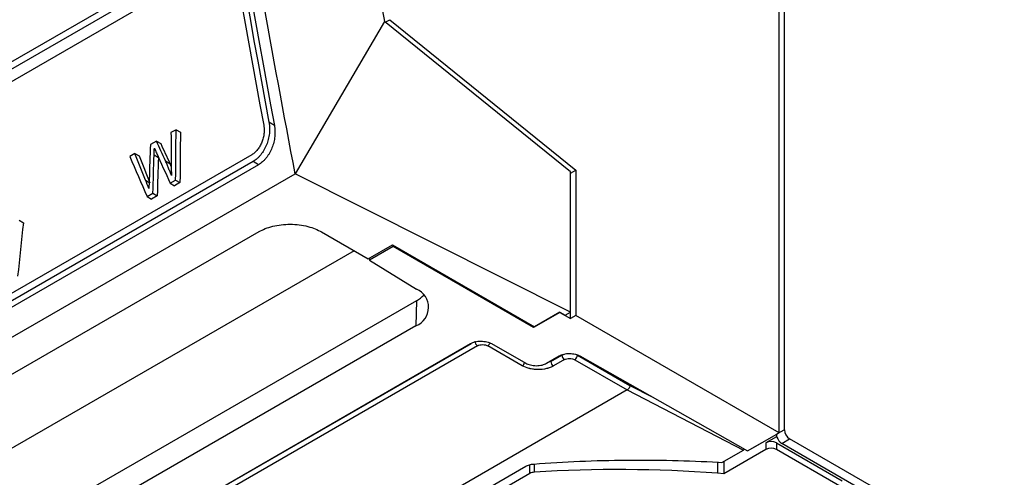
# Model space of a CAD drawing. Header units: millimetres. Extents: x 145 to 933, y -105 to 949.
# Tile 37 of 157: x 831 to 897, y -8 to 23. Entities that reach past the tile are written whole.
import ezdxf

# ---------------------------------------------------------------- set-up
doc = ezdxf.new("R2010")
doc.units = ezdxf.units.MM

msp = doc.modelspace()

# ---------------------------------------------------------------- linework, layer by layer
at = {"color": 7, "linetype": 'Continuous', "lineweight": 25}
for p, q in [((882.696, -4.531), (882.696, 219.61)), ((882.342, -4.735), (882.342, 218.385)), ((882.336, -4.731), (882.336, 111.414)), ((750.9, -25.821), (844.321, 28.109)), ((750.978, -26.275), (844.399, 27.656)), ((845.123, 27.238), (751.702, -26.692)), ((855.789, 22.949), (849.791, 12.704)), ((868.304, 12.842), (855.789, 22.949)), ((855.846, 22.903), (856.149, 23.078)), ((856.149, 23.078), (868.666, 12.952)), ((848.387, 15.964), (848.023, 16.174)), ((841.774, 15.67), (841.431, 15.472)), ((841.774, 15.67), (842.065, 15.503)), ((840.449, 14.905), (840.049, 14.674)), ((840.449, 14.905), (840.739, 14.737)), ((846.868, 13.983), (753.447, -39.947)), ((839.004, 14.071), (838.66, 13.873)), ((839.004, 14.071), (839.294, 13.903)), ((840.299, 13.97), (840.59, 13.803)), ((846.955, 13.525), (753.534, -40.406)), ((847.319, 13.315), (753.898, -40.616)), ((841.067, 13.573), (841.358, 13.405)), ((841.358, 13.405), (841.452, 13.168)), ((847.319, 13.315), (846.955, 13.525)), ((752.127, -43.676), (849.791, 12.704)), ((868.301, 3.38), (849.791, 12.704)), ((868.313, 12.748), (868.304, 12.755)), ((868.313, 12.748), (868.666, 12.952)), ((868.313, 2.956), (868.313, 12.748)), ((868.666, 12.952), (868.666, 3.16)), ((839.724, 12.269), (840.015, 12.101)), ((841.38, 12.067), (841.746, 12.278)), ((841.38, 12.067), (841.671, 11.899)), ((842.037, 12.11), (841.671, 11.899)), ((841.746, 12.278), (842.037, 12.11)), ((839.82, 11.166), (840.213, 11.393)), ((840.213, 11.393), (840.504, 11.225)), ((839.82, 11.166), (840.111, 10.998)), ((840.504, 11.225), (840.111, 10.998)), ((831.211, 9.572), (831.502, 9.405)), ((758.803, -42.314), (847.358, 8.808)), ((851.563, 8.787), (854.697, 6.979)), ((853.75, 7.525), (762.012, -45.433)), ((854.697, 6.979), (856.334, 7.924)), ((856.372, 7.808), (854.789, 6.894)), ((856.334, 7.924), (865.895, 2.407)), ((856.372, 7.808), (856.351, 7.914)), ((865.825, 2.35), (856.372, 7.808)), ((854.765, 7.019), (854.789, 6.894)), ((854.789, 6.894), (857.952, 4.939)), ((857.94, 4.152), (769.418, -46.951)), ((857.94, 4.152), (857.914, 2.469)), ((867.593, 3.371), (865.825, 2.35)), ((867.593, 3.387), (865.895, 2.407)), ((867.593, 3.387), (867.593, 3.371)), ((867.593, 3.387), (867.953, 3.179)), ((867.593, 3.371), (868.313, 2.956)), ((867.953, 3.179), (868.301, 3.38)), ((868.666, 3.16), (868.313, 2.956)), ((882.336, -4.731), (868.666, 3.16)), ((857.914, 2.469), (769.392, -48.634)), ((865.825, 2.35), (865.825, 2.447)), ((771.371, -50.814), (861.592, 1.27)), ((862.047, 1.12), (771.614, -51.086)), ((865.062, -0.223), (862.745, 1.115)), ((862.988, 1.266), (865.305, -0.049)), ((866.7, -0.052), (867.55, 0.439)), ((866.983, 0.065), (867.727, 0.495)), ((867.899, 0.191), (867.155, -0.238)), ((868.597, 0.186), (872.13, -1.854)), ((868.773, 0.492), (872.302, -1.545)), ((868.945, 0.435), (880.212, -5.958)), ((872.13, -1.854), (852.184, -13.369)), ((872.13, -1.854), (879.936, -5.9)), ((882.696, -4.531), (882.165, -4.837)), ((880.212, -5.958), (882.336, -4.731)), ((880.574, -5.755), (882.342, -4.735)), ((882.165, -5.008), (881.458, -5.416)), ((882.165, -4.837), (882.165, -5.008)), ((882.165, -5.008), (882.198, -5.027)), ((882.336, -4.731), (882.342, -4.735)), ((882.519, -5.449), (883.049, -5.143)), ((916.372, -24.38), (883.049, -5.143)), ((878.48, -6.74), (879.936, -5.9)), ((881.458, -5.858), (878.614, -7.5)), ((879.936, -5.9), (880.007, -5.842)), ((880.574, -5.755), (880.568, -5.752)), ((881.458, -5.416), (881.458, -5.858)), ((882.165, -5.416), (882.165, -5.858)), ((882.165, -5.416), (886.585, -7.968)), ((886.585, -8.409), (882.165, -5.858)), ((915.842, -24.686), (882.519, -5.449)), ((851.977, -14.681), (865.295, -6.993)), ((878.195, -6.72), (878.195, -7.457)), ((878.254, -6.721), (878.48, -6.74)), ((878.614, -6.663), (878.614, -7.5)), ((865.577, -7.474), (851.977, -15.325)), ((878.614, -7.5), (878.195, -7.457))]:
    msp.add_line(p, q, dxfattribs=at)
at = {"color": 8, "linetype": 'Continuous', "lineweight": 25}
for p, q in [((771.442, -50.783), (861.639, 1.287)), ((866.983, 0.065), (866.741, -0.028)), ((866.983, 0.111), (866.983, 0.065)), ((867.727, 0.495), (867.904, 0.568)), ((868.642, 0.551), (868.773, 0.492)), ((872.302, -1.545), (873.841, -2.343)), ((865.577, -7.474), (865.577, -6.882)), ((865.875, -6.838), (865.875, -7.391))]:
    msp.add_line(p, q, dxfattribs=at)
at = {"color": 7, "linetype": 'Continuous', "lineweight": 25, "flags": 128}
for points in [[(845.695, 26.908), (845.933, 25.544), (846.173, 24.178), (846.416, 22.812), (846.662, 21.445), (846.91, 20.078), (847.161, 18.709), (847.414, 17.34), (847.67, 15.97)], [(846.048, 27.112), (846.286, 25.748), (846.527, 24.382), (846.77, 23.016), (847.016, 21.649), (847.264, 20.282), (847.514, 18.913), (847.768, 17.544), (848.023, 16.174)], [(846.41, 26.903), (846.649, 25.539), (846.89, 24.173), (847.133, 22.807), (847.379, 21.44), (847.627, 20.072), (847.878, 18.703), (848.131, 17.334), (848.387, 15.964)]]:
    msp.add_lwpolyline(points, dxfattribs=at)
at = {"color": 7, "linetype": 'Continuous', "lineweight": 25}
for centre, radius, start, end in [((857.428, 3.711), 1.334, 291.38256, 66.89911), ((862.26, 1.441), 0.386, 182.67425, 236.45965), ((867.368, 0.083), 0.386, 182.67425, 236.45965), ((868.112, 0.513), 0.386, 182.67425, 236.45965), ((868.371, 0.52), 0.403, 303.99228, 356.00772), ((883.463, -4.496), 0.768, 182.60548, 237.39452), ((882.788, -4.828), 0.622, 180.81977, 198.65131), ((882.94, -4.797), 0.777, 197.26796, 237.20437), ((881.812, -6.099), 0.769, 62.60967, 117.39033), ((881.812, -6.54), 0.769, 62.60967, 117.39033), ((871.558, -96.598), 89.388, 85.74202, 93.64486), ((865.907, -8.085), 0.694, 92.60114, 118.3901)]:
    msp.add_arc(centre, radius, start, end, dxfattribs=at)
at = {"color": 8, "linetype": 'Continuous', "lineweight": 25}
for centre, radius, start, end in [((862.519, 1.449), 0.403, 304.05608, 339.04896), ((864.835, 0.113), 0.406, 304.08423, 342.93981)]:
    msp.add_arc(centre, radius, start, end, dxfattribs=at)
at = {"color": 7, "linetype": 'Continuous', "lineweight": 25}
msp.add_ellipse((855.82, 5.489), major_axis=(2.998, -0.123), ratio=0.603191, start_param=5.522276, end_param=5.799845, dxfattribs=at)
for points, knots in [([(849.791, 12.704), (848.242, 20.76), (846.824, 28.775), (844.891, 40.735), (844.279, 44.711), (843.122, 52.638), (842.576, 56.589), (841.55, 64.466), (841.069, 68.393), (840.175, 76.218), (839.761, 80.116), (838.617, 91.768), (837.987, 99.48), (837.491, 107.124)], [0, 0, 0, 0, 0.25, 0.25, 0.375, 0.375, 0.5, 0.5, 0.625, 0.625, 0.75, 0.75, 1, 1, 1, 1]), ([(845.775, 102.093), (845.81, 101.594), (845.88, 100.594), (845.989, 99.087), (846.103, 97.571), (846.221, 96.045), (846.343, 94.509), (846.47, 92.963), (846.601, 91.408), (846.737, 89.843), (846.877, 88.267), (847.022, 86.682), (847.171, 85.087), (847.325, 83.482), (847.484, 81.867), (847.648, 80.243), (847.816, 78.608), (847.989, 76.963), (848.168, 75.308), (848.351, 73.644), (848.54, 71.969), (848.734, 70.284), (848.933, 68.59), (849.137, 66.885), (849.347, 65.17), (849.562, 63.445), (849.782, 61.711), (850.009, 59.966), (850.24, 58.211), (850.478, 56.446), (850.721, 54.671), (850.97, 52.885), (851.224, 51.09), (851.485, 49.285), (851.751, 47.469), (852.024, 45.644), (852.303, 43.808), (852.588, 41.962), (852.879, 40.106), (853.176, 38.24), (853.48, 36.364), (853.79, 34.478), (854.106, 32.581), (854.43, 30.674), (854.759, 28.758), (855.096, 26.831), (855.439, 24.894), (855.672, 23.598), (855.789, 22.949)], [0, 0, 0, 0, 0.019362, 0.038831, 0.058404, 0.078084, 0.097869, 0.117759, 0.137756, 0.157857, 0.178065, 0.198378, 0.218797, 0.239321, 0.259951, 0.280687, 0.301528, 0.322475, 0.343528, 0.364686, 0.38595, 0.407319, 0.428794, 0.450375, 0.472061, 0.493853, 0.515751, 0.537754, 0.559863, 0.582077, 0.604397, 0.626823, 0.649354, 0.671991, 0.694734, 0.717582, 0.740536, 0.763595, 0.786761, 0.810031, 0.833408, 0.85689, 0.880477, 0.904171, 0.927969, 0.951874, 0.975884, 1, 1, 1, 1]), ([(847.67, 15.97), (847.674, 15.944), (847.683, 15.893), (847.692, 15.814), (847.698, 15.734), (847.701, 15.654), (847.7, 15.572), (847.696, 15.489), (847.687, 15.385), (847.67, 15.259), (847.639, 15.114), (847.598, 14.97), (847.531, 14.783), (847.424, 14.56), (847.291, 14.362), (847.17, 14.224), (847.074, 14.131), (846.973, 14.049), (846.903, 14.005), (846.868, 13.983)], [0, 0, 0, 0, 0.036037, 0.071798, 0.107387, 0.142908, 0.178469, 0.214172, 0.250124, 0.312409, 0.374687, 0.437353, 0.499976, 0.624311, 0.749404, 0.811703, 0.874262, 0.937242, 1, 1, 1, 1]), ([(848.023, 16.174), (848.029, 16.143), (848.039, 16.084), (848.049, 16), (848.056, 15.926), (848.061, 15.863), (848.065, 15.757), (848.065, 15.612), (848.045, 15.346), (847.987, 15.023), (847.863, 14.64), (847.694, 14.291), (847.515, 14.026), (847.356, 13.843), (847.227, 13.719), (847.094, 13.611), (847.001, 13.554), (846.955, 13.525)], [0, 0, 0, 0, 0.032763, 0.06164, 0.086631, 0.107735, 0.124952, 0.191183, 0.250162, 0.381688, 0.499802, 0.627769, 0.749312, 0.812766, 0.875675, 0.938074, 1, 1, 1, 1]), ([(848.387, 15.964), (848.392, 15.934), (848.403, 15.875), (848.414, 15.784), (848.423, 15.691), (848.429, 15.566), (848.429, 15.406), (848.415, 15.211), (848.387, 15.016), (848.332, 14.758), (848.231, 14.44), (848.089, 14.143), (847.954, 13.926), (847.842, 13.774), (847.722, 13.635), (847.594, 13.511), (847.46, 13.402), (847.366, 13.344), (847.319, 13.315)], [0, 0, 0, 0, 0.0312527, 0.0624426, 0.0936389, 0.1249108, 0.18749, 0.2500833, 0.3123861, 0.3746499, 0.4997931, 0.6241313, 0.6867946, 0.749387, 0.8117925, 0.8741776, 0.9370868, 1, 1, 1, 1]), ([(841.459, 12.585), (841.428, 12.668), (841.368, 12.834), (841.272, 13.081), (841.172, 13.328), (841.102, 13.491), (841.067, 13.573)], [0, 0, 0, 0, 0.245997, 0.494621, 0.745935, 1, 1, 1, 1]), ([(847.358, 8.808), (847.482, 8.879), (847.621, 8.947), (847.929, 9.069), (848.097, 9.123), (848.457, 9.211), (848.648, 9.246), (849.044, 9.292), (849.248, 9.304), (849.657, 9.302), (849.862, 9.289), (850.259, 9.238), (850.452, 9.202), (850.814, 9.11), (850.984, 9.054), (851.296, 8.929), (851.437, 8.86), (851.563, 8.787)], [0, 0, 0, 0, 0.125, 0.125, 0.25, 0.25, 0.375, 0.375, 0.5, 0.5, 0.625, 0.625, 0.75, 0.75, 0.875, 0.875, 1, 1, 1, 1]), ([(861.592, 1.27), (861.675, 1.317), (861.778, 1.359), (862.016, 1.418), (862.151, 1.435), (862.422, 1.434), (862.557, 1.417), (862.798, 1.357), (862.903, 1.314), (862.988, 1.266)], [0, 0, 0, 0, 0.25, 0.25, 0.5, 0.5, 0.75, 0.75, 1, 1, 1, 1]), ([(862.047, 1.12), (862.138, 1.173), (862.266, 1.202), (862.523, 1.2), (862.652, 1.169), (862.745, 1.115)], [0, 0, 0, 0, 0.5, 0.5, 1, 1, 1, 1]), ([(867.55, 0.439), (867.632, 0.486), (867.735, 0.528), (867.974, 0.588), (868.108, 0.604), (868.379, 0.603), (868.515, 0.586), (868.756, 0.526), (868.861, 0.483), (868.945, 0.435)], [0, 0, 0, 0, 0.25, 0.25, 0.5, 0.5, 0.75, 0.75, 1, 1, 1, 1]), ([(867.899, 0.191), (867.99, 0.244), (868.117, 0.274), (868.375, 0.272), (868.503, 0.24), (868.597, 0.186)], [0, 0, 0, 0, 0.5, 0.5, 1, 1, 1, 1]), ([(867.155, -0.238), (867.089, -0.276), (866.982, -0.327), (866.844, -0.376), (866.772, -0.397), (866.741, -0.405), (866.72, -0.411), (866.71, -0.414), (866.512, -0.462), (866.317, -0.484), (866.013, -0.482), (865.863, -0.472), (865.693, -0.445), (865.61, -0.428), (865.574, -0.419), (865.551, -0.414), (865.538, -0.411), (865.353, -0.363), (865.198, -0.301), (865.062, -0.223)], [0, 0, 0, 0, 0.125, 0.1875, 0.21875, 0.234375, 0.234375, 0.25, 0.25, 0.5, 0.5, 0.625, 0.6875, 0.71875, 0.734375, 0.734375, 0.75, 0.75, 1, 1, 1, 1]), ([(865.305, -0.049), (865.389, -0.096), (865.494, -0.139), (865.735, -0.199), (865.871, -0.217), (866.142, -0.217), (866.276, -0.201), (866.515, -0.142), (866.618, -0.099), (866.7, -0.052)], [0, 0, 0, 0, 0.25, 0.25, 0.5, 0.5, 0.75, 0.75, 1, 1, 1, 1]), ([(872.302, -1.545), (872.302, -1.569), (872.298, -1.597), (872.282, -1.658), (872.269, -1.69), (872.235, -1.75), (872.215, -1.778), (872.172, -1.824), (872.15, -1.842), (872.13, -1.854)], [0, 0, 0, 0, 0.25, 0.25, 0.5, 0.5, 0.75, 0.75, 1, 1, 1, 1]), ([(865.832, -6.84), (867.89, -6.682), (869.969, -6.592), (874.124, -6.552), (876.201, -6.602), (878.254, -6.721)], [0, 0, 0, 0, 0.5, 0.5, 1, 1, 1, 1]), ([(865.295, -6.993), (865.365, -6.953), (865.449, -6.918), (865.633, -6.865), (865.733, -6.848), (865.832, -6.84)], [0, 0, 0, 0, 0.5, 0.5, 1, 1, 1, 1])]:
    msp.add_open_spline(points, degree=3, knots=knots, dxfattribs=at)
for points in [[(841.431, 15.472), (841.437, 14.741), (841.443, 14.01), (841.451, 13.278)], [(841.746, 12.278), (841.753, 13.409), (841.763, 14.54), (841.774, 15.67)], [(842.065, 15.503), (842.053, 14.372), (842.044, 13.242), (842.037, 12.11)], [(840.049, 14.674), (840.021, 13.891), (839.994, 13.108), (839.967, 12.325)], [(841.067, 13.573), (840.861, 14.017), (840.654, 14.461), (840.449, 14.905)], [(840.739, 14.737), (840.945, 14.293), (841.151, 13.849), (841.358, 13.405)], [(839.724, 12.269), (839.483, 12.87), (839.243, 13.47), (839.004, 14.071)], [(840.213, 11.393), (840.241, 12.253), (840.27, 13.112), (840.299, 13.97)], [(840.299, 13.97), (840.305, 14.121), (840.31, 14.271), (840.315, 14.421)], [(840.315, 14.421), (840.361, 14.319), (840.408, 14.216), (840.454, 14.114)], [(840.454, 14.114), (840.761, 13.432), (841.07, 12.749), (841.38, 12.067)], [(838.66, 13.873), (839.045, 12.971), (839.431, 12.069), (839.82, 11.166)], [(839.294, 13.903), (839.534, 13.303), (839.774, 12.702), (840.015, 12.101)], [(840.59, 13.803), (840.56, 12.944), (840.532, 12.085), (840.504, 11.225)], [(841.451, 13.278), (841.453, 13.047), (841.456, 12.816), (841.459, 12.585)], [(868.301, 3.38), (868.301, 6.534), (868.302, 9.688), (868.304, 12.842)], [(839.947, 11.713), (839.873, 11.898), (839.798, 12.083), (839.724, 12.269)], [(839.967, 12.325), (839.961, 12.121), (839.954, 11.917), (839.947, 11.713)], [(831.502, 9.405), (831.371, 8.206), (831.243, 7.006), (831.116, 5.806)]]:
    msp.add_open_spline(points, degree=3, dxfattribs=at)

doc.saveas('drawing.dxf')
